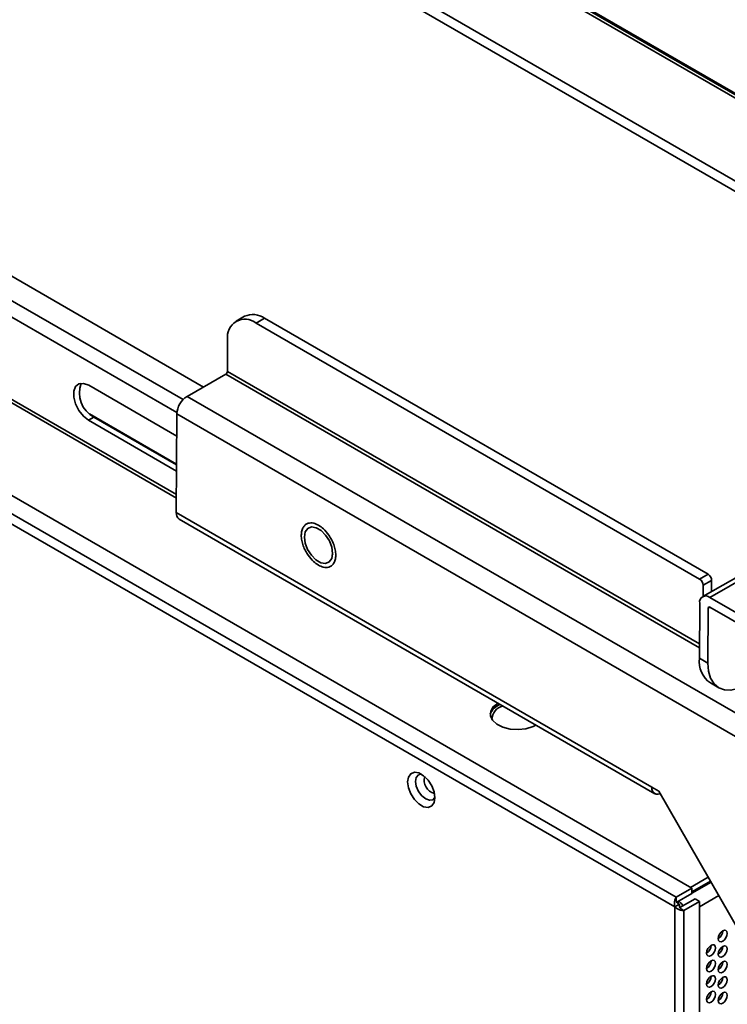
# Model space of a CAD drawing. Header units: millimetres. Extents: x 1 to 1119, y -1 to 863.
# Tile 200 of 211: x 970 to 1007, y 624 to 676. Entities that reach past the tile are written whole.
import ezdxf

# ---------------------------------------------------------------- set-up
doc = ezdxf.new("R2010")
doc.units = ezdxf.units.MM

msp = doc.modelspace()

# ---------------------------------------------------------------- linework, layer by layer
at = {"color": 7, "linetype": 'Continuous', "lineweight": 35}
for p, q in [((754.255, 813.146), (1038.7995, 648.882)), ((1038.8686, 649.3865), (754.6574, 813.4581)), ((762.5517, 813.2713), (1038.5391, 653.9472)), ((796.09, 762.4924), (979.4268, 656.6543)), ((1004.3523, 629.7499), (834.349, 727.8907)), ((835.6454, 728.0948), (1005.1773, 630.2261)), ((1004.2833, 629.2454), (834.1133, 727.4824)), ((888.9086, 702.2308), (978.0012, 650.7988)), ((981.5939, 660.3832), (981.1467, 660.128)), ((982.6516, 660.2781), (982.2043, 660.0229)), ((982.2043, 660.0229), (1005.5874, 646.5241)), ((982.6516, 660.2781), (1006.0346, 646.7793)), ((980.6908, 657.4793), (980.6991, 659.1537)), ((978.5632, 656.1615), (980.6005, 657.3241)), ((978.0173, 654.0672), (973.3778, 656.7456)), ((978.5632, 656.1615), (1020.471, 631.9686)), ((978.01, 652.5899), (973.4252, 655.2367)), ((978.0231, 655.2331), (977.9974, 650.0333)), ((1019.9309, 631.0402), (978.0231, 655.2331)), ((973.3687, 654.9014), (973.6549, 655.0647)), ((973.3687, 654.9014), (978.0082, 652.223)), ((973.6549, 655.0647), (978.0098, 652.5506)), ((977.9974, 650.0333), (1003.0643, 635.5625)), ((978.1547, 649.682), (1003.2216, 635.2112)), ((1011.3424, 648.7934), (1005.7504, 645.6022)), ((1011.7219, 648.7557), (1006.1299, 645.5645)), ((986.234, 647.8316), (986.234, 647.8424)), ((986.234, 647.8424), (986.2466, 647.8352)), ((986.234, 647.8316), (986.2376, 647.8337)), ((986.2465, 647.8244), (986.234, 647.8316)), ((986.2466, 647.8352), (986.2465, 647.8244)), ((1006.0346, 646.7793), (1005.5874, 646.5241)), ((1005.7734, 646.1995), (1006.2207, 646.4547)), ((1006.2207, 646.4547), (1006.2178, 645.8689)), ((1005.7734, 646.1995), (1005.7706, 645.6137)), ((1014.6352, 640.6545), (1006.1299, 645.5645)), ((1005.5898, 645.2526), (1005.5755, 642.3488)), ((1006.0371, 644.9944), (1006.0227, 642.0906)), ((1014.6326, 640.1366), (1006.1274, 645.0466)), ((1005.5755, 642.3488), (1006.0227, 642.0906)), ((1006.1563, 641.0519), (1006.6035, 640.7937)), ((1003.4414, 635.3448), (1003.0643, 635.5625)), ((1003.4414, 635.3448), (1015.3465, 614.5664)), ((1006.0424, 630.8052), (1005.1083, 630.2659)), ((1006.1596, 630.6006), (1005.1773, 630.0336)), ((1004.3523, 629.7499), (1005.1773, 630.2261)), ((1004.378, 629.4925), (1005.1773, 629.9539)), ((1005.1773, 629.9539), (1005.1773, 630.2261)), ((1004.519, 629.3815), (1004.2833, 629.2454)), ((1004.2833, 503.2967), (1004.2833, 629.2454)), ((1004.3523, 629.6073), (1004.3523, 629.7499)), ((1004.519, 629.3815), (1004.4357, 629.4296)), ((1004.4649, 629.5427), (1004.4649, 629.4127)), ((1004.519, 629.3815), (1004.519, 629.2852)), ((1004.5445, 629.2037), (1005.3439, 629.6652)), ((1004.7547, 629.0529), (1005.5796, 629.5292)), ((1005.3439, 629.6652), (1005.5796, 629.5292)), ((1005.5796, 629.5292), (1005.5796, 503.9654)), ((1004.6261, 629.1272), (1004.7547, 629.0529)), ((1004.7547, 503.4891), (1004.7547, 629.0529))]:
    msp.add_line(p, q, dxfattribs=at)
at = {"color": 8, "linetype": 'Continuous', "lineweight": 35}
for p, q in [((794.9693, 761.8528), (978.3502, 655.9892)), ((794.6815, 761.1507), (978.0271, 655.3075)), ((1038.5247, 654.1351), (916.4748, 724.593)), ((1038.5469, 654.1985), (916.5066, 724.6509)), ((978.0021, 650.9806), (888.7985, 702.4768)), ((980.6005, 657.3241), (1005.5782, 642.9047)), ((1005.5793, 643.1115), (980.6908, 657.4793)), ((1006.1279, 645.0463), (1006.0371, 644.9944)), ((1006.1908, 630.5462), (1005.1773, 629.9611)), ((1006.5978, 629.8359), (1005.5796, 629.2481))]:
    msp.add_line(p, q, dxfattribs=at)
at = {"color": 7, "linetype": 'Continuous', "lineweight": 35, "flags": 128}
for points in [[(973.3778, 656.7456), (973.1052, 656.8472), (972.8649, 656.8253), (972.686, 656.6826), (972.5899, 656.4363), (972.5883, 656.116), (972.6814, 655.7605), (972.8579, 655.4126), (973.0966, 655.1142), (973.3687, 654.9014)], [(986.2391, 647.8828), (986.1927, 647.6135), (986.062, 647.4286), (985.8628, 647.3504), (985.619, 647.3883), (985.3601, 647.5377), (985.1174, 647.7807), (984.92, 648.0878), (984.7919, 648.4222), (984.7484, 648.7433), (984.7948, 649.0126), (984.9255, 649.1975), (985.1248, 649.2757), (985.3685, 649.2378), (985.6274, 649.0884), (985.8702, 648.8454), (986.0675, 648.5383), (986.1956, 648.2039), (986.2391, 647.8828)], [(1006.0227, 642.0906), (1006.0586, 641.6644), (1006.1693, 641.2981), (1006.3505, 641.0057), (1006.5954, 640.7985), (1006.8944, 640.6844), (1007.2361, 640.6678), (1007.6073, 640.7494), (1007.9939, 640.926)], [(994.9613, 639.9879), (994.7105, 639.7918), (994.571, 639.5617), (994.5552, 639.3181), (994.6645, 639.0826), (994.8892, 638.8762), (995.2093, 638.7172), (995.5963, 638.6197), (996.016, 638.5924), (996.4309, 638.6377), (996.8042, 638.7516), (996.9577, 638.8273)], [(991.6284, 634.9994), (991.5851, 634.7406), (991.4602, 634.5629), (991.269, 634.488), (991.0344, 634.5249), (990.7847, 634.669), (990.5501, 634.903), (990.3588, 635.1988), (990.234, 635.5205), (990.1906, 635.8295), (990.234, 636.0884), (990.3588, 636.266), (990.5501, 636.3409), (990.7847, 636.3041), (991.0344, 636.1599), (991.269, 635.9259), (991.4602, 635.6302), (991.5851, 635.3084), (991.6284, 634.9994)], [(990.9162, 636.2407), (990.7671, 636.2054), (990.6512, 636.072), (990.6105, 635.8592), (990.6512, 635.5994), (990.7671, 635.3322), (990.9406, 635.0982), (991.1452, 634.933), (991.3499, 634.8619), (991.5234, 634.8956), (991.6284, 635.007)], [(1003.0643, 635.5625), (1003.074, 635.4471), (1003.104, 635.3478), (1003.153, 635.2687), (1003.2194, 635.2125), (1003.3004, 635.1816), (1003.3929, 635.1771), (1003.4935, 635.1992), (1003.5193, 635.2088)], [(1006.8053, 627.4344), (1006.8955, 627.5071), (1006.972, 627.6103), (1007.0231, 627.7281), (1007.041, 627.8426), (1007.0231, 627.9364), (1006.972, 627.9952), (1006.8955, 628.0101), (1006.8053, 627.9787), (1006.7151, 627.9059), (1006.6386, 627.8028), (1006.5875, 627.685), (1006.5696, 627.5705), (1006.5875, 627.4767), (1006.6386, 627.4179), (1006.7151, 627.403), (1006.8053, 627.4344)], [(1006.1925, 626.6723), (1006.2827, 626.7451), (1006.3591, 626.8482), (1006.4102, 626.966), (1006.4282, 627.0806), (1006.4102, 627.1744), (1006.3591, 627.2332), (1006.2827, 627.248), (1006.1925, 627.2167), (1006.1023, 627.1439), (1006.0258, 627.0407), (1005.9747, 626.9229), (1005.9568, 626.8084), (1005.9747, 626.7146), (1006.0258, 626.6558), (1006.1023, 626.641), (1006.1925, 626.6723)], [(1006.8053, 626.6178), (1006.8955, 626.6906), (1006.972, 626.7937), (1007.0231, 626.9115), (1007.041, 627.0261), (1007.0231, 627.1199), (1006.972, 627.1787), (1006.8955, 627.1935), (1006.8053, 627.1622), (1006.7151, 627.0894), (1006.6386, 626.9862), (1006.5875, 626.8684), (1006.5696, 626.7539), (1006.5875, 626.6601), (1006.6386, 626.6013), (1006.7151, 626.5865), (1006.8053, 626.6178)], [(1006.1925, 625.8558), (1006.2827, 625.9286), (1006.3591, 626.0317), (1006.4102, 626.1495), (1006.4282, 626.264), (1006.4102, 626.3578), (1006.3591, 626.4166), (1006.2827, 626.4315), (1006.1925, 626.4001), (1006.1023, 626.3273), (1006.0258, 626.2242), (1005.9747, 626.1064), (1005.9568, 625.9919), (1005.9747, 625.8981), (1006.0258, 625.8393), (1006.1023, 625.8244), (1006.1925, 625.8558)], [(1006.8053, 625.8013), (1006.8955, 625.8741), (1006.972, 625.9772), (1007.0231, 626.095), (1007.041, 626.2095), (1007.0231, 626.3033), (1006.972, 626.3621), (1006.8955, 626.377), (1006.8053, 626.3456), (1006.7151, 626.2728), (1006.6386, 626.1697), (1006.5875, 626.0519), (1006.5696, 625.9374), (1006.5875, 625.8436), (1006.6386, 625.7848), (1006.7151, 625.7699), (1006.8053, 625.8013)], [(1006.1925, 625.0392), (1006.2827, 625.112), (1006.3591, 625.2152), (1006.4102, 625.333), (1006.4282, 625.4475), (1006.4102, 625.5413), (1006.3591, 625.6001), (1006.2827, 625.6149), (1006.1925, 625.5836), (1006.1023, 625.5108), (1006.0258, 625.4077), (1005.9747, 625.2899), (1005.9568, 625.1753), (1005.9747, 625.0815), (1006.0258, 625.0227), (1006.1023, 625.0079), (1006.1925, 625.0392)], [(1006.8053, 624.9847), (1006.8955, 625.0575), (1006.972, 625.1607), (1007.0231, 625.2785), (1007.041, 625.393), (1007.0231, 625.4868), (1006.972, 625.5456), (1006.8955, 625.5604), (1006.8053, 625.5291), (1006.7151, 625.4563), (1006.6386, 625.3532), (1006.5875, 625.2354), (1006.5696, 625.1208), (1006.5875, 625.027), (1006.6386, 624.9682), (1006.7151, 624.9534), (1006.8053, 624.9847)], [(1006.1925, 624.2227), (1006.2827, 624.2955), (1006.3591, 624.3986), (1006.4102, 624.5164), (1006.4282, 624.6309), (1006.4102, 624.7247), (1006.3591, 624.7835), (1006.2827, 624.7984), (1006.1925, 624.767), (1006.1023, 624.6943), (1006.0258, 624.5911), (1005.9747, 624.4733), (1005.9568, 624.3588), (1005.9747, 624.265), (1006.0258, 624.2062), (1006.1023, 624.1913), (1006.1925, 624.2227)], [(1006.8053, 624.1682), (1006.8955, 624.241), (1006.972, 624.3441), (1007.0231, 624.4619), (1007.041, 624.5764), (1007.0231, 624.6702), (1006.972, 624.729), (1006.8955, 624.7439), (1006.8053, 624.7126), (1006.7151, 624.6398), (1006.6386, 624.5366), (1006.5875, 624.4188), (1006.5696, 624.3043), (1006.5875, 624.2105), (1006.6386, 624.1517), (1006.7151, 624.1368), (1006.8053, 624.1682)]]:
    msp.add_lwpolyline(points, dxfattribs=at)
at = {"color": 7, "linetype": 'Continuous', "lineweight": 35}
for centre, radius, start, end in [((982.0312, 659.4094), 1.0675, 54.46593, 114.18284), ((981.6191, 659.2983), 0.9314, 51.07364, 188.93516), ((980.4958, 657.4889), 0.1952, 302.41462, 357.20433), ((974.3319, 656.3441), 1.4476, 159.47965, 242.11254), ((979.1888, 655.1762), 1.1671, 122.41558, 177.20557), ((978.3714, 649.99), 0.3766, 173.39213, 234.85715), ((1005.3692, 646.1835), 0.4046, 2.26839, 57.35404), ((1005.8164, 646.4387), 0.4046, 2.26759, 57.35485), ((1005.92, 645.3045), 0.3342, 51.07397, 188.93411), ((1006.0923, 645.0031), 0.0559, 51.06994, 188.94072), ((1006.9156, 642.1704), 1.3519, 172.41962, 235.82932), ((995.3833, 639.0819), 0.8952, 110.73376, 159.20099), ((995.3535, 639.1246), 0.7188, 100.75127, 179.93509), ((1006.3098, 627.9926), 0.4957, 301.60684, 358.39809), ((1005.697, 627.2305), 0.4957, 301.60776, 358.39766), ((1006.3098, 627.176), 0.4957, 301.60713, 358.39829), ((1005.697, 626.414), 0.4957, 301.60689, 358.39854), ((1006.3098, 626.3595), 0.4957, 301.60676, 358.39817), ((1005.697, 625.5974), 0.4957, 301.60776, 358.39766), ((1006.3098, 625.5429), 0.4957, 301.60689, 358.39854), ((1005.697, 624.7809), 0.4957, 301.60676, 358.39817), ((1006.3098, 624.7264), 0.4957, 301.60776, 358.39766)]:
    msp.add_arc(centre, radius, start, end, dxfattribs=at)
at = {"color": 8, "linetype": 'Continuous', "lineweight": 35}
msp.add_arc((991.7754, 635.9143), 0.709, 163.95002, 256.04452, dxfattribs=at)
at = {"color": 7, "linetype": 'Continuous', "lineweight": 35}
for points, knots in [([(985.499, 649.3645), (985.4131, 649.4057), (985.2186, 649.4992), (984.9823, 649.4929), (984.8042, 649.4055), (984.6858, 649.276), (984.6057, 649.0854), (984.5765, 648.8426), (984.6031, 648.5676), (984.6809, 648.2858), (984.7974, 648.0207), (984.9736, 647.7288), (985.2085, 647.4504), (985.4028, 647.3195), (985.4886, 647.2617)], [0, 0, 0, 0, 0.09031699, 0.20456228, 0.27141879, 0.34393512, 0.4207861, 0.49999937, 0.57921509, 0.65606378, 0.7285801, 0.79543661, 0.90968301, 1, 1, 1, 1]), ([(985.4886, 647.2617), (985.5744, 647.2204), (985.7689, 647.1269), (986.0052, 647.1332), (986.1833, 647.2206), (986.3017, 647.3501), (986.3819, 647.5407), (986.4111, 647.7835), (986.3844, 648.0585), (986.3066, 648.3403), (986.1902, 648.6054), (986.014, 648.8974), (985.7791, 649.1757), (985.5848, 649.3066), (985.499, 649.3645)], [0, 0, 0, 0, 0.0903194, 0.2045635, 0.27142, 0.3439363, 0.4207849, 0.5000006, 0.5792139, 0.6560648, 0.7285811, 0.7954376, 0.9096806, 1, 1, 1, 1]), ([(1004.2833, 629.2454), (1004.2729, 629.2911), (1004.2522, 629.3826), (1004.2651, 629.5281), (1004.3013, 629.66), (1004.3353, 629.7199), (1004.3523, 629.7499)], [0, 0, 0, 0, 0.2499988, 0.5000013, 0.7499966, 1, 1, 1, 1]), ([(1004.7547, 629.0529), (1004.7203, 629.0532), (1004.6514, 629.0537), (1004.519, 629.0883), (1004.3866, 629.1499), (1004.3177, 629.2136), (1004.2833, 629.2454)], [0, 0, 0, 0, 0.2500004, 0.5000058, 0.7500105, 1, 1, 1, 1]), ([(1004.4357, 629.4296), (1004.4228, 629.4387), (1004.3968, 629.4573), (1004.3704, 629.5008), (1004.354, 629.5523), (1004.3529, 629.5886), (1004.3523, 629.6073)], [0, 0, 0, 0, 0.2360738, 0.4777701, 0.7308742, 1, 1, 1, 1]), ([(1004.7154, 629.3024), (1004.6858, 629.3455), (1004.613, 629.4516), (1004.52, 629.5133), (1004.4649, 629.5498)], [0, 0, 0, 0, 0.4065753, 1, 1, 1, 1]), ([(1004.6261, 629.1272), (1004.6109, 629.137), (1004.5814, 629.1559), (1004.5467, 629.1951), (1004.5234, 629.2388), (1004.5204, 629.2699), (1004.519, 629.2852)], [0, 0, 0, 0, 0.2685852, 0.5215682, 0.7635201, 1, 1, 1, 1])]:
    msp.add_open_spline(points, degree=3, knots=knots, dxfattribs=at)

doc.saveas('drawing.dxf')
